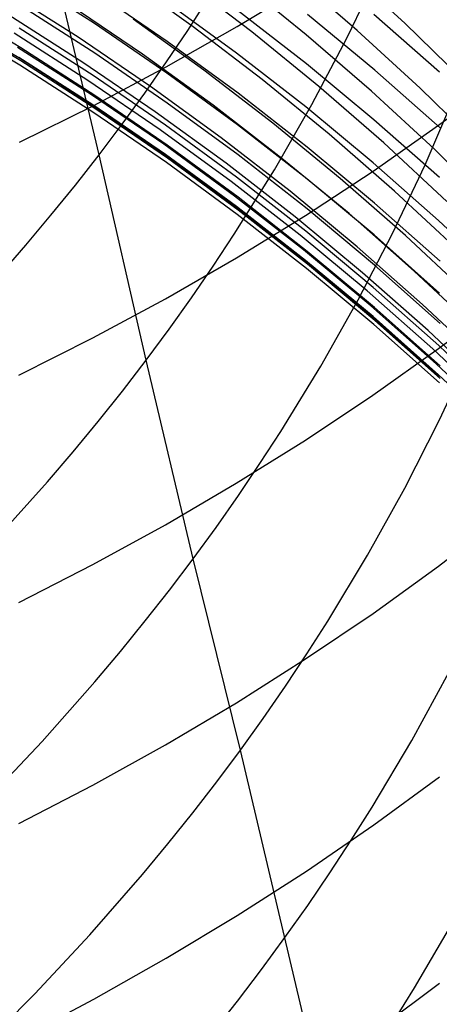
# Model space of a CAD drawing. Extents: x -383 to 1849, y -1185 to -529.
# Tile 71 of 256: x -316.22 to -313.87, y -1096.82 to -1091.31. Entities that reach past the tile are written whole.
import ezdxf

# ---------------------------------------------------------------- set-up
doc = ezdxf.new("R2010")
doc.units = 0
doc.layers.add('PREDEFINITO', color=7, linetype='CONTINUOUS')

msp = doc.modelspace()

# ---------------------------------------------------------------- linework, layer by layer
at = {"layer": 'PREDEFINITO'}
for p, q in [((-315.7745, -1092.0649, 516.3149), (-316.3369, -1089.6965, 513.267)), ((-315.279, -1091.3699, 516.7837), (-315.0532, -1091.0142, 517.0286)), ((-314.0638, -1091.3296, 556.3416), (-314.4155, -1091.0084, 556.456)), ((-315.8009, -1091.3312, 584.3381), (-316.2147, -1091.0665, 584.3197)), ((-315.2474, -1091.3493, 562.8802), (-315.6425, -1091.0663, 562.9545)), ((-314.9198, -1091.378, 561.2625), (-315.3045, -1091.0846, 561.3465)), ((-314.3304, -1091.3694, 557.9934), (-314.6936, -1091.057, 558.0974)), ((-314.388, -1091.4133, 519.0639), (-314.2075, -1091.0388, 519.3214)), ((-315.0019, -1091.3479, 641.508), (-314.6143, -1091.1134, 641.3165)), ((-314.615, -1091.3942, 559.6318), (-314.9899, -1091.0908, 559.7258)), ((-315.8928, -1091.4077, 567.6088), (-316.3062, -1091.1453, 567.6575)), ((-315.3932, -1091.431, 585.8612), (-315.7987, -1091.1538, 585.8362)), ((-316.2131, -1091.4677, 579.7217), (-316.6353, -1091.2149, 579.7182)), ((-315.7989, -1091.4977, 582.793), (-316.213, -1091.2324, 582.7794)), ((-315.5324, -1091.5019, 566.0204), (-315.9367, -1091.2284, 566.0781)), ((-315.006, -1091.4966, 587.3731), (-315.4028, -1091.208, 587.341)), ((-316.2155, -1091.5292, 578.3737), (-316.6375, -1091.2768, 578.3768)), ((-316.2121, -1091.5405, 575.3683), (-316.6344, -1091.288, 575.3823)), ((-315.8664, -1091.5488, 569.144), (-316.2805, -1091.2854, 569.1856)), ((-315.1882, -1091.5924, 564.4169), (-315.584, -1091.3076, 564.4839)), ((-314.6138, -1091.5573, 588.8956), (-315.0013, -1091.2571, 588.8558)), ((-314.2319, -1091.5916, 590.4313), (-314.609, -1091.2807, 590.3836)), ((-313.8696, -1091.6024, 591.9807), (-314.2367, -1091.2812, 591.9249)), ((-316.219, -1091.5646, 577.0209), (-316.6417, -1091.3121, 577.0317)), ((-315.8083, -1091.6222, 581.2464), (-316.2227, -1091.357, 581.2374)), ((-315.3956, -1091.6085, 584.3574), (-315.8009, -1091.3312, 584.3381)), ((-315.3989, -1091.5731, 641.6918), (-315.0019, -1091.3479, 641.508)), ((-314.8618, -1091.6442, 562.8038), (-315.2474, -1091.3493, 562.8802)), ((-313.7237, -1091.6614, 556.2249), (-314.0638, -1091.3296, 556.3416)), ((-315.8373, -1091.6494, 570.6831), (-316.2508, -1091.3858, 570.7176)), ((-315.488, -1091.6826, 567.5584), (-315.8928, -1091.4077, 567.6088)), ((-315.3974, -1091.5457, 516.6638), (-315.279, -1091.3699, 516.7837)), ((-314.5452, -1091.6828, 561.1764), (-314.9198, -1091.378, 561.2625)), ((-314.2506, -1091.7089, 559.5356), (-314.615, -1091.3942, 559.6318)), ((-314.5834, -1091.7836, 518.8121), (-314.388, -1091.4133, 519.0639)), ((-313.9781, -1091.6927, 557.887), (-314.3304, -1091.3694, 557.9934)), ((-315.8182, -1091.7299, 572.2214), (-316.2319, -1091.4657, 572.2488)), ((-315.7989, -1091.7334, 579.7255), (-316.2131, -1091.4677, 579.7217)), ((-314.9967, -1091.7205, 585.8872), (-315.3932, -1091.431, 585.8612)), ((-315.8092, -1091.7863, 573.7524), (-316.2237, -1091.5212, 573.7724)), ((-315.3933, -1091.7757, 582.8072), (-315.7989, -1091.4977, 582.793)), ((-315.1372, -1091.7875, 565.961), (-315.5324, -1091.5019, 566.0204)), ((-314.6186, -1091.7972, 587.4066), (-315.006, -1091.4966, 587.3731)), ((-315.8044, -1091.83, 577.0095), (-316.219, -1091.5646, 577.0209)), ((-315.8016, -1091.7945, 578.3705), (-316.2155, -1091.5292, 578.3737)), ((-315.7979, -1091.8059, 575.3537), (-316.2121, -1091.5405, 575.3683)), ((-315.4609, -1091.8246, 569.1009), (-315.8664, -1091.5488, 569.144)), ((-315.805, -1091.7888, 641.8679), (-315.3989, -1091.5731, 641.6918)), ((-315.5195, -1091.7202, 516.5457), (-315.3974, -1091.5457, 516.6638)), ((-314.2363, -1091.8692, 588.9369), (-314.6138, -1091.5573, 588.8956)), ((-315.4024, -1091.9001, 581.2557), (-315.8083, -1091.6222, 581.2464)), ((-314.9993, -1091.8982, 584.3775), (-315.3956, -1091.6085, 584.3574)), ((-314.8021, -1091.889, 564.3481), (-315.1882, -1091.5924, 564.4169)), ((-313.8653, -1091.9139, 590.4807), (-314.2319, -1091.5916, 590.4313)), ((-313.8747, -1091.9003, 639.4263), (-313.5188, -1091.6351, 639.2183)), ((-315.4323, -1091.9256, 570.6474), (-315.8373, -1091.6494, 570.6831)), ((-315.0923, -1091.9697, 567.5064), (-315.488, -1091.6826, 567.5584)), ((-314.4862, -1091.9507, 562.7254), (-314.8618, -1091.6442, 562.8038)), ((-314.181, -1091.999, 561.0881), (-314.5452, -1091.6828, 561.1764)), ((-313.6374, -1092.0268, 557.7784), (-313.9781, -1091.6927, 557.887)), ((-315.4131, -1092.0067, 572.1931), (-315.8182, -1091.7299, 572.2214)), ((-315.3934, -1092.0117, 579.7294), (-315.7989, -1091.7334, 579.7255)), ((-315.6452, -1091.8933, 516.4294), (-315.5195, -1091.7202, 516.5457)), ((-314.6097, -1092.022, 585.9143), (-314.9967, -1091.7205, 585.8872)), ((-313.8972, -1092.0346, 559.4372), (-314.2506, -1091.7089, 559.5356)), ((-313.9505, -1092.1215, 520.868), (-313.786, -1091.7382, 521.1244)), ((-316.2196, -1091.9946, 642.0359), (-315.805, -1091.7888, 641.8679)), ((-315.4032, -1092.0641, 573.7316), (-315.8092, -1091.7863, 573.7524)), ((-315.3963, -1092.0725, 578.367), (-315.8016, -1091.7945, 578.3705)), ((-314.9968, -1092.066, 582.8221), (-315.3933, -1091.7757, 582.8072)), ((-314.7515, -1092.0851, 565.8999), (-315.1372, -1091.7875, 565.961)), ((-314.7935, -1092.1493, 518.5664), (-314.5834, -1091.7836, 518.8121)), ((-314.2413, -1092.1095, 587.4413), (-314.6186, -1091.7972, 587.4066)), ((-315.3983, -1092.1081, 576.9975), (-315.8044, -1091.83, 577.0095)), ((-315.3923, -1092.084, 575.3384), (-315.7979, -1091.8059, 575.3537)), ((-315.0644, -1092.1127, 569.0565), (-315.4609, -1091.8246, 569.1009)), ((-315.7745, -1092.0649, 516.3149), (-315.6452, -1091.8933, 516.4294)), ((-315.0056, -1092.1903, 581.2655), (-315.4024, -1091.9001, 581.2557)), ((-314.6126, -1092.1999, 584.3985), (-314.9993, -1091.8982, 584.3775)), ((-314.4259, -1092.1973, 564.2775), (-314.8021, -1091.889, 564.3481)), ((-314.2416, -1092.1567, 639.6273), (-313.8747, -1091.9003, 639.4263)), ((-313.8692, -1092.1925, 588.9798), (-314.2363, -1091.8692, 588.9369)), ((-315.0364, -1092.2141, 570.6106), (-315.4323, -1091.9256, 570.6474)), ((-314.1212, -1092.2685, 562.6451), (-314.4862, -1091.9507, 562.7254)), ((-315.0171, -1092.2958, 572.1639), (-315.4131, -1092.0067, 572.1931)), ((-314.9969, -1092.3023, 579.7335), (-315.3934, -1092.0117, 579.7294)), ((-314.7061, -1092.2688, 567.453), (-315.0923, -1091.9697, 567.5064)), ((-314.2327, -1092.3352, 585.9425), (-314.6097, -1092.022, 585.9143)), ((-313.8279, -1092.3263, 560.9979), (-314.181, -1091.999, 561.0881)), ((-315.9075, -1092.2349, 516.2023), (-315.7745, -1092.0649, 516.3149)), ((-315.512, -1093.2145, 517.8691), (-315.7745, -1092.0649, 516.3149)), ((-315.0063, -1092.3541, 573.71), (-315.4032, -1092.0641, 573.7316)), ((-315, -1092.3628, 578.3635), (-315.3963, -1092.0725, 578.367)), ((-314.6098, -1092.3683, 582.8376), (-314.9968, -1092.066, 582.8221)), ((-313.5554, -1092.3709, 559.3367), (-313.8972, -1092.0346, 559.4372)), ((-315.0013, -1092.3984, 576.9851), (-315.3983, -1092.1081, 576.9975)), ((-314.9957, -1092.3743, 575.3225), (-315.3923, -1092.084, 575.3384)), ((-314.6774, -1092.4127, 569.0108), (-315.0644, -1092.1127, 569.0565)), ((-314.3758, -1092.3944, 565.8372), (-314.7515, -1092.0851, 565.8999)), ((-313.8744, -1092.4333, 587.4774), (-314.2413, -1092.1095, 587.4413)), ((-314.1299, -1092.5008, 520.6169), (-313.9505, -1092.1215, 520.868)), ((-315.0183, -1092.51, 518.3271), (-314.7935, -1092.1493, 518.5664)), ((-314.6189, -1092.4041, 639.8212), (-314.2416, -1092.1567, 639.6273)), ((-316.0441, -1092.4034, 516.0916), (-315.9075, -1092.2349, 516.2023)), ((-314.65, -1092.5146, 570.5727), (-315.0364, -1092.2141, 570.6106)), ((-314.6183, -1092.4925, 581.2757), (-315.0056, -1092.1903, 581.2655)), ((-314.2358, -1092.5134, 584.4203), (-314.6126, -1092.1999, 584.3985)), ((-314.0603, -1092.5169, 564.2051), (-314.4259, -1092.1973, 564.2775)), ((-314.6305, -1092.597, 572.1337), (-315.0171, -1092.2958, 572.1639)), ((-314.3299, -1092.5796, 567.3981), (-314.7061, -1092.2688, 567.453)), ((-313.7672, -1092.5974, 562.5629), (-314.1212, -1092.2685, 562.6451)), ((-314.6099, -1092.6051, 579.7378), (-314.9969, -1092.3023, 579.7335)), ((-313.8661, -1092.6599, 585.9717), (-314.2327, -1092.3352, 585.9425)), ((-316.1842, -1092.5703, 515.9828), (-316.0441, -1092.4034, 516.0916)), ((-314.6189, -1092.6562, 573.6878), (-315.0063, -1092.3541, 573.71)), ((-315.0063, -1092.6421, 640.0077), (-314.6189, -1092.4041, 639.8212)), ((-314.6138, -1092.7009, 576.9721), (-315.0013, -1092.3984, 576.9851)), ((-314.6132, -1092.6652, 578.3597), (-315, -1092.3628, 578.3635)), ((-314.6086, -1092.6768, 575.3061), (-314.9957, -1092.3743, 575.3225)), ((-314.2328, -1092.6824, 582.8536), (-314.6098, -1092.3683, 582.8376)), ((-314.0106, -1092.7151, 565.7729), (-314.3758, -1092.3944, 565.8372)), ((-314.3004, -1092.7245, 568.9638), (-314.6774, -1092.4127, 569.0108)), ((-313.5184, -1092.7683, 587.5147), (-313.8744, -1092.4333, 587.4774)), ((-315.1362, -1092.6883, 518.21), (-315.0183, -1092.51, 518.3271)), ((-314.2736, -1092.8268, 570.5336), (-314.65, -1092.5146, 570.5727)), ((-314.241, -1092.8066, 581.2863), (-314.6183, -1092.4925, 581.2757)), ((-314.3241, -1092.876, 520.3714), (-314.1299, -1092.5008, 520.6169)), ((-313.8695, -1092.8384, 584.4429), (-314.2358, -1092.5134, 584.4203)), ((-313.7057, -1092.8475, 564.1311), (-314.0603, -1092.5169, 564.2051)), ((-316.3278, -1092.7356, 515.876), (-316.1842, -1092.5703, 515.9828)), ((-314.254, -1092.91, 572.1026), (-314.6305, -1092.597, 572.1337)), ((-314.2328, -1092.9196, 579.7422), (-314.6099, -1092.6051, 579.7378)), ((-313.9642, -1092.9017, 567.3419), (-314.3299, -1092.5796, 567.3981)), ((-315.4031, -1092.8705, 640.1869), (-315.0063, -1092.6421, 640.0077)), ((-314.2414, -1092.9701, 573.6648), (-314.6189, -1092.6562, 573.6878)), ((-314.2363, -1092.9795, 578.3558), (-314.6132, -1092.6652, 578.3597)), ((-314.2316, -1092.991, 575.289), (-314.6086, -1092.6768, 575.3061)), ((-313.8662, -1093.008, 582.8703), (-314.2328, -1092.6824, 582.8536)), ((-315.2578, -1092.8652, 518.0946), (-315.1362, -1092.6883, 518.21)), ((-314.2363, -1093.0151, 576.9586), (-314.6138, -1092.7009, 576.9721)), ((-313.9339, -1093.0477, 568.9156), (-314.3004, -1092.7245, 568.9638)), ((-313.6564, -1093.047, 565.7071), (-314.0106, -1092.7151, 565.7729)), ((-313.9077, -1093.1506, 570.4936), (-314.2736, -1092.8268, 570.5336)), ((-313.8741, -1093.1323, 581.2973), (-314.241, -1092.8066, 581.2863)), ((-315.809, -1093.0893, 640.3584), (-315.4031, -1092.8705, 640.1869)), ((-315.3831, -1093.0406, 517.9809), (-315.2578, -1092.8652, 518.0946)), ((-314.5331, -1093.2464, 520.1319), (-314.3241, -1092.876, 520.3714)), ((-313.6095, -1093.235, 567.2842), (-313.9642, -1092.9017, 567.3419)), ((-313.8755, -1093.1491, 637.9103), (-313.5196, -1092.8798, 637.7076)), ((-313.8879, -1093.2345, 572.0706), (-314.254, -1092.91, 572.1026)), ((-313.8663, -1093.2456, 579.7468), (-314.2328, -1092.9196, 579.7422)), ((-313.8745, -1093.2954, 573.6412), (-314.2414, -1092.9701, 573.6648)), ((-313.87, -1093.3053, 578.3518), (-314.2363, -1092.9795, 578.3558)), ((-313.865, -1093.3167, 575.2714), (-314.2316, -1092.991, 575.289)), ((-315.512, -1093.2145, 517.8691), (-315.3831, -1093.0406, 517.9809)), ((-313.8692, -1093.3407, 576.9447), (-314.2363, -1093.0151, 576.9586)), ((-313.5784, -1093.3821, 568.8662), (-313.9339, -1093.0477, 568.9156)), ((-316.2235, -1093.2981, 640.522), (-315.809, -1093.0893, 640.3584)), ((-314.2423, -1093.4094, 638.1062), (-313.8755, -1093.1491, 637.9103)), ((-313.5527, -1093.4856, 570.4525), (-313.9077, -1093.1506, 570.4936)), ((-313.5182, -1093.4692, 581.3087), (-313.8741, -1093.1323, 581.2973)), ((-313.871, -1093.5505, 522.1958), (-313.6928, -1093.1669, 522.44)), ((-315.6446, -1093.3867, 517.7591), (-315.512, -1093.2145, 517.8691)), ((-315.2485, -1094.3247, 519.4519), (-315.512, -1093.2145, 517.8691)), ((-313.5327, -1093.5702, 572.0379), (-313.8879, -1093.2345, 572.0706)), ((-314.7568, -1093.6116, 519.8985), (-314.5331, -1093.2464, 520.1319)), ((-313.5185, -1093.632, 573.6169), (-313.8745, -1093.2954, 573.6412)), ((-315.7808, -1093.5574, 517.651), (-315.6446, -1093.3867, 517.7591)), ((-314.6197, -1093.6605, 638.2951), (-314.2423, -1093.4094, 638.1062)), ((-315.9205, -1093.7264, 517.5448), (-315.7808, -1093.5574, 517.651)), ((-314.0642, -1093.9298, 521.957), (-313.871, -1093.5505, 522.1958)), ((-314.8743, -1093.7921, 519.7843), (-314.7568, -1093.6116, 519.8985)), ((-315.007, -1093.9021, 638.4769), (-314.6197, -1093.6605, 638.2951)), ((-316.0638, -1093.8937, 517.4404), (-315.9205, -1093.7264, 517.5448)), ((-314.9953, -1093.9712, 519.6718), (-314.8743, -1093.7921, 519.7843)), ((-316.3604, -1094.2232, 517.2375), (-316.0638, -1093.8937, 517.4404)), ((-315.4038, -1094.134, 638.6514), (-315.007, -1093.9021, 638.4769)), ((-314.2721, -1094.3043, 521.7239), (-314.0642, -1093.9298, 521.957)), ((-315.1201, -1094.1487, 519.561), (-314.9953, -1093.9712, 519.6718)), ((-313.8749, -1094.3651, 636.369), (-313.5189, -1094.0918, 636.1717)), ((-315.8097, -1094.3561, 638.8185), (-315.4038, -1094.134, 638.6514)), ((-315.2485, -1094.3247, 519.4519), (-315.1201, -1094.1487, 519.561)), ((-315.3806, -1094.4991, 519.3447), (-315.2485, -1094.3247, 519.4519)), ((-314.9843, -1095.3945, 521.0623), (-315.2485, -1094.3247, 519.4519)), ((-314.4947, -1094.6735, 521.4969), (-314.2721, -1094.3043, 521.7239)), ((-316.2241, -1094.568, 638.978), (-315.8097, -1094.3561, 638.8185)), ((-314.2417, -1094.6293, 636.5597), (-313.8749, -1094.3651, 636.369)), ((-315.5163, -1094.6718, 519.2393), (-315.3806, -1094.4991, 519.3447)), ((-314.6191, -1094.8841, 636.7436), (-314.2417, -1094.6293, 636.5597)), ((-315.6556, -1094.8428, 519.1357), (-315.5163, -1094.6718, 519.2393)), ((-314.6116, -1094.856, 521.3858), (-314.4947, -1094.6735, 521.4969)), ((-315.7983, -1095.0121, 519.0339), (-315.6556, -1094.8428, 519.1357)), ((-315.0064, -1095.1293, 636.9206), (-314.6191, -1094.8841, 636.7436)), ((-314.7322, -1095.0371, 521.2763), (-314.6116, -1094.856, 521.3858)), ((-314.0249, -1095.3397, 523.3339), (-313.8178, -1094.9608, 523.5606)), ((-316.0941, -1095.3455, 518.836), (-315.7983, -1095.0121, 519.0339)), ((-314.8564, -1095.2166, 521.1684), (-314.7322, -1095.0371, 521.2763)), ((-315.4033, -1095.3647, 637.0906), (-315.0064, -1095.1293, 636.9206)), ((-314.9843, -1095.3945, 521.0623), (-314.8564, -1095.2166, 521.1684)), ((-316.403, -1095.6716, 518.6456), (-316.0941, -1095.3455, 518.836)), ((-315.8092, -1095.59, 637.2532), (-315.4033, -1095.3647, 637.0906)), ((-314.2468, -1095.7132, 523.1131), (-314.0249, -1095.3397, 523.3339)), ((-315.1159, -1095.5708, 520.9579), (-314.9843, -1095.3945, 521.0623)), ((-314.4942, -1097.461, 524.3373), (-314.9843, -1095.3945, 521.0623)), ((-314.2364, -1095.8115, 634.984), (-313.8693, -1095.5434, 634.7983)), ((-316.2236, -1095.8051, 637.4085), (-315.8092, -1095.59, 637.2532)), ((-315.2511, -1095.7454, 520.8552), (-315.1159, -1095.5708, 520.9579)), ((-315.3898, -1095.9183, 520.7544), (-315.2511, -1095.7454, 520.8552)), ((-314.3633, -1095.8979, 523.005), (-314.2468, -1095.7132, 523.1131)), ((-314.6139, -1096.0702, 635.1631), (-314.2364, -1095.8115, 634.984)), ((-315.532, -1096.0895, 520.6553), (-315.3898, -1095.9183, 520.7544)), ((-314.4835, -1096.081, 522.8985), (-314.3633, -1095.8979, 523.005)), ((-315.8268, -1096.4265, 520.4625), (-315.532, -1096.0895, 520.6553)), ((-315.0015, -1096.3192, 635.3355), (-314.6139, -1096.0702, 635.1631)), ((-314.6074, -1096.2626, 522.7936), (-314.4835, -1096.081, 522.8985)), ((-314.7349, -1096.4425, 522.6904), (-314.6074, -1096.2626, 522.7936)), ((-315.3985, -1096.5582, 635.501), (-315.0015, -1096.3192, 635.3355)), ((-314.0086, -1096.7235, 524.7483), (-313.788, -1096.3457, 524.963)), ((-316.1347, -1096.7562, 520.277), (-315.8268, -1096.4265, 520.4625)), ((-314.8662, -1096.6208, 522.5888), (-314.7349, -1096.4425, 522.6904)), ((-315.8046, -1096.7871, 635.6595), (-315.3985, -1096.5582, 635.501)), ((-315.0011, -1096.7973, 522.489), (-314.8662, -1096.6208, 522.5888)), ((-314.236, -1096.9698, 633.3903), (-313.8689, -1096.698, 633.21)), ((-316.4554, -1097.0783, 520.0989), (-316.1347, -1096.7562, 520.277)), ((-314.1244, -1096.9103, 524.6432), (-314.0086, -1096.7235, 524.7483)), ((-316.2193, -1097.0056, 635.8108), (-315.8046, -1096.7871, 635.6595)), ((-315.1395, -1096.9722, 522.3909), (-315.0011, -1096.7973, 522.489))]:
    msp.add_line(p, q, dxfattribs=at)

doc.saveas('drawing.dxf')
